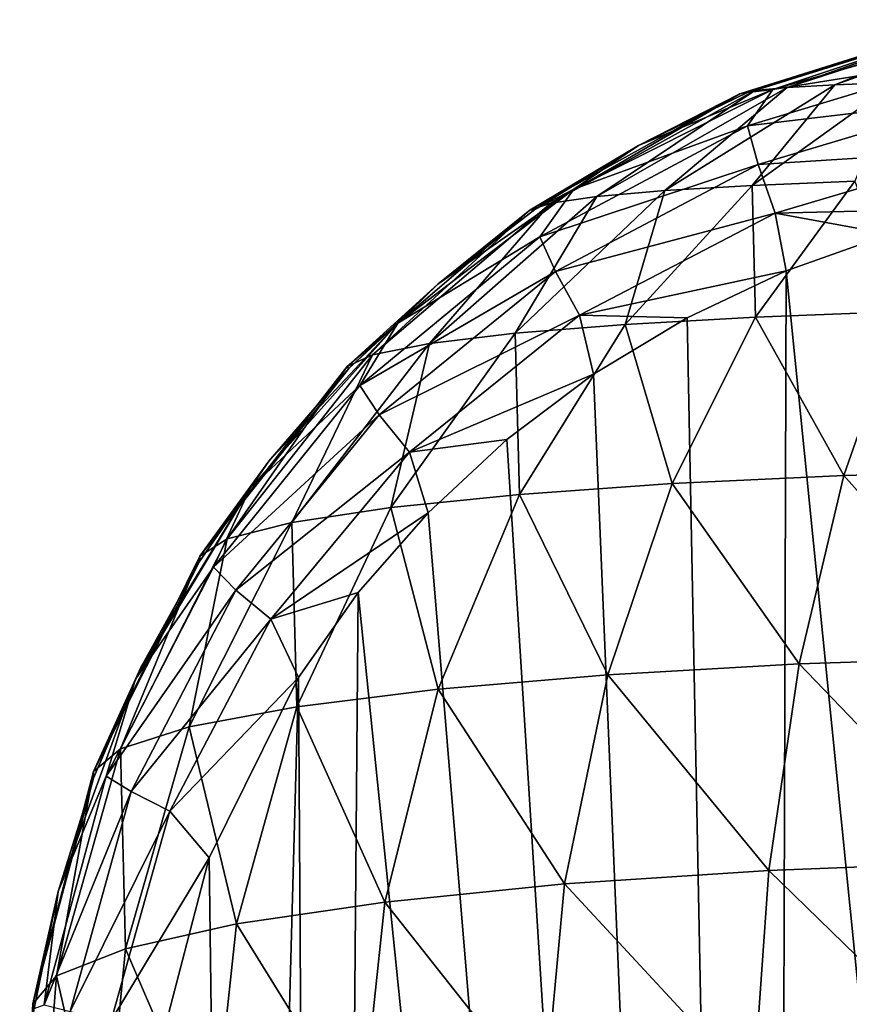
# Model space of a CAD drawing. Header units: metres. Extents: x -23 to 23, y -109 to 35.
# Tile 71 of 73: x -3.19 to -1, y 32.64 to 35.24. Entities that reach past the tile are written whole.
import ezdxf

# ---------------------------------------------------------------- set-up
doc = ezdxf.new("R2010")
doc.units = ezdxf.units.M
doc.layers.add('solid_ORA_SW0003', color=7, linetype='CONTINUOUS')

msp = doc.modelspace()

# ---------------------------------------------------------------- linework, layer by layer
at = {"layer": 'solid_ORA_SW0003'}
for points in [[(-1.285152, 35.045074, 29.886469), (-0.678335, 35.235031, 29.876635), (-1.245221, 35.053455, 29.641987)], [(-1.265071, 35.048595, 30.616108), (-0.678335, 35.235031, 29.876635), (-1.285152, 35.045074, 29.886469)], [(-1.265071, 35.048595, 30.616108), (-0.658383, 35.2365, 30.663708), (-0.678335, 35.235031, 29.876635)], [(-1.198185, 35.056499, 30.75342), (-0.658383, 35.2365, 30.663708), (-1.265071, 35.048595, 30.616108)], [(-0.678335, 35.235031, 29.876635), (-0.657336, 35.237171, 29.74958), (-1.245221, 35.053455, 29.641987)], [(-1.15967, 35.061447, 29.413385), (-1.245221, 35.053455, 29.641987), (-0.657336, 35.237171, 29.74958)], [(-0.627511, 35.219479, 30.812687), (-0.658383, 35.2365, 30.663708), (-1.198185, 35.056499, 30.75342)], [(-0.612676, 35.239208, 29.630867), (-1.15967, 35.061447, 29.413385), (-0.657336, 35.237171, 29.74958)], [(-1.033624, 35.068752, 29.208372), (-1.15967, 35.061447, 29.413385), (-0.612676, 35.239208, 29.630867)], [(-0.547044, 35.24107, 29.524477), (-1.033624, 35.068752, 29.208372), (-0.612676, 35.239208, 29.630867)], [(-0.873054, 35.075111, 29.033047), (-1.033624, 35.068752, 29.208372), (-0.547044, 35.24107, 29.524477)], [(-0.6636, 35.141827, 30.94982), (-0.627511, 35.219479, 30.812687), (-1.198185, 35.056499, 30.75342)], [(-1.265229, 34.959904, 30.884447), (-0.6636, 35.141827, 30.94982), (-1.198185, 35.056499, 30.75342)], [(-0.648877, 35.033279, 31.061714), (-0.6636, 35.141827, 30.94982), (-1.265229, 34.959904, 30.884447)], [(-1.285152, 35.045074, 29.886469), (-1.245221, 35.053455, 29.641987), (-1.785831, 34.755318, 29.543045)], [(-1.664152, 34.772717, 29.212807), (-1.785831, 34.755318, 29.543045), (-1.245221, 35.053455, 29.641987)], [(-1.198185, 35.056499, 30.75342), (-1.553753, 34.908546, 30.582462), (-1.724805, 34.79285, 30.66511)], [(-1.265229, 34.959904, 30.884447), (-1.198185, 35.056499, 30.75342), (-1.724805, 34.79285, 30.66511)], [(-1.15967, 35.061447, 29.413385), (-1.664152, 34.772717, 29.212807), (-1.245221, 35.053455, 29.641987)], [(-1.483583, 34.788631, 28.916058), (-1.664152, 34.772717, 29.212807), (-1.15967, 35.061447, 29.413385)], [(-1.198185, 35.056499, 30.75342), (-1.265071, 35.048595, 30.616108), (-1.553753, 34.908546, 30.582462)], [(-1.033624, 35.068752, 29.208372), (-1.483583, 34.788631, 28.916058), (-1.15967, 35.061447, 29.413385)], [(-1.252604, 34.802509, 28.661831), (-1.483583, 34.788631, 28.916058), (-1.033624, 35.068752, 29.208372)], [(-0.873054, 35.075111, 29.033047), (-1.252604, 34.802509, 28.661831), (-1.033624, 35.068752, 29.208372)], [(-0.980595, 34.813869, 28.457266), (-1.252604, 34.802509, 28.661831), (-0.873054, 35.075111, 29.033047)], [(-1.841454, 34.737091, 29.895483), (-1.285152, 35.045074, 29.886469), (-1.785831, 34.755318, 29.543045)], [(-1.553753, 34.908546, 30.582462), (-1.285152, 35.045074, 29.886469), (-1.841454, 34.737091, 29.895483)], [(-1.553753, 34.908546, 30.582462), (-1.265071, 35.048595, 30.616108), (-1.285152, 35.045074, 29.886469)], [(-1.236497, 34.85783, 30.999666), (-0.648877, 35.033279, 31.061714), (-1.265229, 34.959904, 30.884447)], [(-0.625786, 34.896511, 31.134386), (-0.648877, 35.033279, 31.061714), (-1.236497, 34.85783, 30.999666)], [(-1.814339, 34.666565, 30.788303), (-1.265229, 34.959904, 30.884447), (-1.724805, 34.79285, 30.66511)], [(-1.236497, 34.85783, 30.999666), (-1.265229, 34.959904, 30.884447), (-1.814339, 34.666565, 30.788303)], [(-1.828228, 34.738976, 30.543785), (-1.553753, 34.908546, 30.582462), (-1.841454, 34.737091, 29.895483)], [(-1.724805, 34.79285, 30.66511), (-1.553753, 34.908546, 30.582462), (-1.828228, 34.738976, 30.543785)], [(-1.191658, 34.729218, 31.07692), (-0.625786, 34.896511, 31.134386), (-1.236497, 34.85783, 30.999666)], [(-1.191658, 34.729218, 31.07692), (-0.607386, 34.743469, 31.159985), (-0.625786, 34.896511, 31.134386)], [(-1.773387, 34.574768, 30.908371), (-1.236497, 34.85783, 30.999666), (-1.814339, 34.666565, 30.788303)], [(-1.191658, 34.729218, 31.07692), (-1.236497, 34.85783, 30.999666), (-1.773387, 34.574768, 30.908371)], [(-1.724805, 34.79285, 30.66511), (-2.085015, 34.541473, 30.501619), (-2.190646, 34.437775, 30.559277)], [(-1.814339, 34.666565, 30.788303), (-1.724805, 34.79285, 30.66511), (-2.190646, 34.437775, 30.559277)], [(-1.724805, 34.79285, 30.66511), (-1.828228, 34.738976, 30.543785), (-2.085015, 34.541473, 30.501619)], [(-1.483583, 34.788631, 28.916058), (-1.880306, 34.411057, 28.658327), (-1.664152, 34.772717, 29.212807)], [(-1.588585, 34.434666, 28.333227), (-1.880306, 34.411057, 28.658327), (-1.483583, 34.788631, 28.916058)], [(-1.252604, 34.802509, 28.661831), (-1.588585, 34.434666, 28.333227), (-1.483583, 34.788631, 28.916058)], [(-1.243563, 34.454018, 28.071026), (-1.588585, 34.434666, 28.333227), (-1.252604, 34.802509, 28.661831)], [(-0.980595, 34.813869, 28.457266), (-1.243563, 34.454018, 28.071026), (-1.252604, 34.802509, 28.661831)], [(-0.857971, 34.468456, 27.879009), (-1.243563, 34.454018, 28.071026), (-0.980595, 34.813869, 28.457266)], [(-1.664152, 34.772717, 29.212807), (-2.106898, 34.384014, 29.036774), (-1.785831, 34.755318, 29.543045)], [(-1.880306, 34.411057, 28.658327), (-2.106898, 34.384014, 29.036774), (-1.664152, 34.772717, 29.212807)], [(-2.324569, 34.323631, 29.903311), (-1.841454, 34.737091, 29.895483), (-2.257869, 34.3545, 29.456654)], [(-2.085015, 34.541473, 30.501619), (-1.841454, 34.737091, 29.895483), (-2.324569, 34.323631, 29.903311)], [(-1.841454, 34.737091, 29.895483), (-1.785831, 34.755318, 29.543045), (-2.257869, 34.3545, 29.456654)], [(-2.106898, 34.384014, 29.036774), (-2.257869, 34.3545, 29.456654), (-1.785831, 34.755318, 29.543045)], [(-2.085015, 34.541473, 30.501619), (-1.828228, 34.738976, 30.543785), (-1.841454, 34.737091, 29.895483)], [(-1.191658, 34.729218, 31.07692), (-0.888712, 34.673664, 31.136518), (-0.607386, 34.743469, 31.159985)], [(-1.709397, 34.459103, 30.992321), (-1.191658, 34.729218, 31.07692), (-1.773387, 34.574768, 30.908371)], [(-1.709397, 34.459103, 30.992321), (-1.162164, 34.576332, 31.105154), (-1.191658, 34.729218, 31.07692)], [(-1.191658, 34.729218, 31.07692), (-1.162164, 34.576332, 31.105154), (-0.888712, 34.673664, 31.136518)], [(-2.291143, 34.273136, 30.675663), (-1.814339, 34.666565, 30.788303), (-2.190646, 34.437775, 30.559277)], [(-1.773387, 34.574768, 30.908371), (-1.814339, 34.666565, 30.788303), (-2.291143, 34.273136, 30.675663)], [(-0.888712, 34.673664, 31.136518), (-1.162164, 34.576332, 31.105154), (-0.000005, 23, 31.180504)], [(-2.239973, 34.195049, 30.801376), (-1.773387, 34.574768, 30.908371), (-2.291143, 34.273136, 30.675663)], [(-1.709397, 34.459103, 30.992321), (-1.773387, 34.574768, 30.908371), (-2.239973, 34.195049, 30.801376)], [(-1.709397, 34.459103, 30.992321), (-1.424532, 34.45224, 31.067051), (-1.162164, 34.576332, 31.105154)], [(-1.162164, 34.576332, 31.105154), (-1.424532, 34.45224, 31.067051), (-1.198283, 22.968763, 31.100376)], [(-1.162164, 34.576332, 31.105154), (-1.198283, 22.968763, 31.100376), (-0.000005, 23, 31.180504)], [(-2.32063, 34.318333, 30.457762), (-2.085015, 34.541473, 30.501619), (-2.324569, 34.323631, 29.903311)], [(-2.190646, 34.437775, 30.559277), (-2.085015, 34.541473, 30.501619), (-2.32063, 34.318333, 30.457762)], [(-2.159836, 34.096657, 30.893124), (-1.709397, 34.459103, 30.992321), (-2.239973, 34.195049, 30.801376)], [(-2.159836, 34.096657, 30.893124), (-1.672383, 34.302708, 31.023758), (-1.709397, 34.459103, 30.992321)], [(-1.709397, 34.459103, 30.992321), (-1.672383, 34.302708, 31.023758), (-1.424532, 34.45224, 31.067051)], [(-1.424532, 34.45224, 31.067051), (-1.672383, 34.302708, 31.023758), (-1.198283, 22.968763, 31.100376)], [(-1.243563, 34.454018, 28.071026), (-1.464171, 34.013371, 27.747002), (-1.588585, 34.434666, 28.333227)], [(-1.009971, 34.034729, 27.517916), (-1.464171, 34.013371, 27.747002), (-1.243563, 34.454018, 28.071026)], [(-0.857971, 34.468456, 27.879009), (-1.009971, 34.034729, 27.517916), (-1.243563, 34.454018, 28.071026)], [(-0.522436, 34.048134, 27.378366), (-1.009971, 34.034729, 27.517916), (-0.857971, 34.468456, 27.879009)], [(-2.190646, 34.437775, 30.559277), (-2.531896, 34.072483, 30.414165), (-2.581809, 34.001499, 30.44961)], [(-2.291143, 34.273136, 30.675663), (-2.190646, 34.437775, 30.559277), (-2.581809, 34.001499, 30.44961)], [(-2.190646, 34.437775, 30.559277), (-2.32063, 34.318333, 30.457762), (-2.531896, 34.072483, 30.414165)], [(-1.588585, 34.434666, 28.333227), (-1.868935, 33.984783, 28.059031), (-1.880306, 34.411057, 28.658327)], [(-1.464171, 34.013371, 27.747002), (-1.868935, 33.984783, 28.059031), (-1.588585, 34.434666, 28.333227)], [(-1.880306, 34.411057, 28.658327), (-2.209144, 33.949966, 28.444698), (-2.106898, 34.384014, 29.036774)], [(-1.868935, 33.984783, 28.059031), (-2.209144, 33.949966, 28.444698), (-1.880306, 34.411057, 28.658327)], [(-2.106898, 34.384014, 29.036774), (-2.471037, 33.910156, 28.891994), (-2.257869, 34.3545, 29.456654)], [(-2.209144, 33.949966, 28.444698), (-2.471037, 33.910156, 28.891994), (-2.106898, 34.384014, 29.036774)], [(-2.324569, 34.323631, 29.903311), (-2.257869, 34.3545, 29.456654), (-2.642734, 33.866798, 29.386215)], [(-2.471037, 33.910156, 28.891994), (-2.642734, 33.866798, 29.386215), (-2.257869, 34.3545, 29.456654)], [(-2.714806, 33.821556, 29.909636), (-2.324569, 34.323631, 29.903311), (-2.642734, 33.866798, 29.386215)], [(-2.32063, 34.318333, 30.457762), (-2.324569, 34.323631, 29.903311), (-2.714806, 33.821556, 29.909636)], [(-2.531896, 34.072483, 30.414165), (-2.32063, 34.318333, 30.457762), (-2.714806, 33.821556, 29.909636)], [(-2.159836, 34.096657, 30.893124), (-1.902203, 34.129776, 30.977186), (-1.672383, 34.302708, 31.023758)], [(-1.672383, 34.302708, 31.023758), (-1.902203, 34.129776, 30.977186), (-1.198283, 22.968763, 31.100376)], [(-2.678993, 33.792336, 30.563314), (-2.291143, 34.273136, 30.675663), (-2.581809, 34.001499, 30.44961)], [(-2.239973, 34.195049, 30.801376), (-2.291143, 34.273136, 30.675663), (-2.678993, 33.792336, 30.563314)], [(-2.619606, 33.731205, 30.694679), (-2.239973, 34.195049, 30.801376), (-2.678993, 33.792336, 30.563314)], [(-2.159836, 34.096657, 30.893124), (-2.239973, 34.195049, 30.801376), (-2.619606, 33.731205, 30.694679)], [(-2.159836, 34.096657, 30.893124), (-2.110742, 33.936184, 30.929491), (-1.902203, 34.129776, 30.977186)], [(-1.902203, 34.129776, 30.977186), (-2.110742, 33.936184, 30.929491), (-1.198283, 22.968763, 31.100376)], [(-2.526453, 33.654179, 30.794228), (-2.159836, 34.096657, 30.893124), (-2.619606, 33.731205, 30.694679)], [(-2.526453, 33.654179, 30.794228), (-2.110742, 33.936184, 30.929491), (-2.159836, 34.096657, 30.893124)], [(-2.716162, 33.807327, 30.372789), (-2.531896, 34.072483, 30.414165), (-2.714806, 33.821556, 29.909636)], [(-2.581809, 34.001499, 30.44961), (-2.531896, 34.072483, 30.414165), (-2.716162, 33.807327, 30.372789)], [(-1.009971, 34.034729, 27.517916), (-1.128266, 33.536083, 27.236893), (-1.464171, 34.013371, 27.747002)], [(-0.582838, 33.554123, 27.078325), (-1.128266, 33.536083, 27.236893), (-1.009971, 34.034729, 27.517916)], [(-0.522436, 34.048134, 27.378366), (-0.582838, 33.554123, 27.078325), (-1.009971, 34.034729, 27.517916)], [(-1.464171, 34.013371, 27.747002), (-1.634685, 33.507374, 27.496555), (-1.868935, 33.984783, 28.059031)], [(-1.128266, 33.536083, 27.236893), (-1.634685, 33.507374, 27.496555), (-1.464171, 34.013371, 27.747002)], [(-2.581809, 34.001499, 30.44961), (-2.871451, 33.526512, 30.335459), (-2.885621, 33.495609, 30.350882)], [(-2.678993, 33.792336, 30.563314), (-2.581809, 34.001499, 30.44961), (-2.885621, 33.495609, 30.350882)], [(-2.581809, 34.001499, 30.44961), (-2.716162, 33.807327, 30.372789), (-2.871451, 33.526512, 30.335459)], [(-1.868935, 33.984783, 28.059031), (-2.083593, 33.469017, 27.849087), (-2.209144, 33.949966, 28.444698)], [(-1.634685, 33.507374, 27.496555), (-2.083593, 33.469017, 27.849087), (-1.868935, 33.984783, 28.059031)], [(-2.526453, 33.654179, 30.794228), (-2.295305, 33.725224, 30.882893), (-2.110742, 33.936184, 30.929491)], [(-2.209144, 33.949966, 28.444698), (-2.457956, 33.422386, 28.283058), (-2.471037, 33.910156, 28.891994)], [(-2.083593, 33.469017, 27.849087), (-2.457956, 33.422386, 28.283058), (-2.209144, 33.949966, 28.444698)], [(-2.110742, 33.936184, 30.929491), (-2.295305, 33.725224, 30.882893), (-1.198283, 22.968763, 31.100376)], [(-2.471037, 33.910156, 28.891994), (-2.742693, 33.369194, 28.783987), (-2.642734, 33.866798, 29.386215)], [(-2.457956, 33.422386, 28.283058), (-2.742693, 33.369194, 28.783987), (-2.471037, 33.910156, 28.891994)], [(-2.714806, 33.821556, 29.909636), (-2.642734, 33.866798, 29.386215), (-2.925265, 33.311428, 29.334507)], [(-2.742693, 33.369194, 28.783987), (-2.925265, 33.311428, 29.334507), (-2.642734, 33.866798, 29.386215)], [(-2.996261, 33.25132, 29.914196), (-2.714806, 33.821556, 29.909636), (-2.925265, 33.311428, 29.334507)], [(-2.716162, 33.807327, 30.372789), (-2.714806, 33.821556, 29.909636), (-2.996261, 33.25132, 29.914196)], [(-2.871451, 33.526512, 30.335459), (-2.716162, 33.807327, 30.372789), (-2.996261, 33.25132, 29.914196)], [(-2.962492, 33.239265, 30.469019), (-2.678993, 33.792336, 30.563314), (-2.885621, 33.495609, 30.350882)], [(-2.619606, 33.731205, 30.694679), (-2.678993, 33.792336, 30.563314), (-2.962492, 33.239265, 30.469019)], [(-2.896994, 33.198185, 30.605192), (-2.619606, 33.731205, 30.694679), (-2.962492, 33.239265, 30.469019)], [(-2.526453, 33.654179, 30.794228), (-2.619606, 33.731205, 30.694679), (-2.896994, 33.198185, 30.605192)], [(-2.526453, 33.654179, 30.794228), (-2.454029, 33.500404, 30.839472), (-2.295305, 33.725224, 30.882893)], [(-2.295305, 33.725224, 30.882893), (-2.454029, 33.500404, 30.839472), (-2.386945, 22.875807, 30.858204)], [(-2.295305, 33.725224, 30.882893), (-2.386945, 22.875807, 30.858204), (-1.198283, 22.968763, 31.100376)], [(-2.794195, 33.146427, 30.71137), (-2.526453, 33.654179, 30.794228), (-2.896994, 33.198185, 30.605192)], [(-2.794195, 33.146427, 30.71137), (-2.454029, 33.500404, 30.839472), (-2.526453, 33.654179, 30.794228)], [(-0.582838, 33.554123, 27.078325), (-0.624302, 33.012295, 26.872355), (-1.128266, 33.536083, 27.236893)], [(-2.996519, 33.233566, 30.30374), (-2.871451, 33.526512, 30.335459), (-2.996261, 33.25132, 29.914196)], [(-2.885621, 33.495609, 30.350882), (-2.871451, 33.526512, 30.335459), (-2.996519, 33.233566, 30.30374)], [(-1.128266, 33.536083, 27.236893), (-1.208783, 32.989693, 27.045616), (-1.634685, 33.507374, 27.496555)], [(-0.624302, 33.012295, 26.872355), (-1.208783, 32.989693, 27.045616), (-1.128266, 33.536083, 27.236893)], [(-2.885621, 33.495609, 30.350882), (-2.996519, 33.233566, 30.30374), (-3.090276, 32.933422, 30.278975)], [(-2.962492, 33.239265, 30.469019), (-2.885621, 33.495609, 30.350882), (-3.090276, 32.933422, 30.278975)], [(-2.794195, 33.146427, 30.71137), (-2.690517, 33.022747, 30.768932), (-2.454029, 33.500404, 30.839472)], [(-2.454029, 33.500404, 30.839472), (-2.690517, 33.022747, 30.768932), (-2.61743, 27.479568, 30.791489)], [(-2.454029, 33.500404, 30.839472), (-2.61743, 27.479568, 30.791489), (-2.386945, 22.875807, 30.858204)], [(-1.634685, 33.507374, 27.496555), (-1.749128, 32.953773, 27.328463), (-2.083593, 33.469017, 27.849087)], [(-1.208783, 32.989693, 27.045616), (-1.749128, 32.953773, 27.328463), (-1.634685, 33.507374, 27.496555)], [(-2.083593, 33.469017, 27.849087), (-2.224853, 32.905872, 27.710928), (-2.457956, 33.422386, 28.283058)], [(-1.749128, 32.953773, 27.328463), (-2.224853, 32.905872, 27.710928), (-2.083593, 33.469017, 27.849087)], [(-2.457956, 33.422386, 28.283058), (-2.617555, 32.847794, 28.179375), (-2.742693, 33.369194, 28.783987)], [(-2.224853, 32.905872, 27.710928), (-2.617555, 32.847794, 28.179375), (-2.457956, 33.422386, 28.283058)], [(-2.742693, 33.369194, 28.783987), (-2.911515, 32.781746, 28.716864), (-2.925265, 33.311428, 29.334507)], [(-2.617555, 32.847794, 28.179375), (-2.911515, 32.781746, 28.716864), (-2.742693, 33.369194, 28.783987)], [(-2.996261, 33.25132, 29.914196), (-2.925265, 33.311428, 29.334507), (-3.09433, 32.710266, 29.303566)], [(-2.911515, 32.781746, 28.716864), (-3.09433, 32.710266, 29.303566), (-2.925265, 33.311428, 29.334507)], [(-3.157463, 32.636166, 29.916807), (-2.996261, 33.25132, 29.914196), (-3.09433, 32.710266, 29.303566)], [(-2.996519, 33.233566, 30.30374), (-2.996261, 33.25132, 29.914196), (-3.157463, 32.636166, 29.916807)], [(-3.090276, 32.933422, 30.278975), (-2.996519, 33.233566, 30.30374), (-3.157463, 32.636166, 29.916807)], [(-3.127354, 32.634209, 30.409327), (-2.962492, 33.239265, 30.469019), (-3.090276, 32.933422, 30.278975)], [(-2.896994, 33.198185, 30.605192), (-2.962492, 33.239265, 30.469019), (-3.127354, 32.634209, 30.409327)], [(-3.058187, 32.615757, 30.548594), (-2.896994, 33.198185, 30.605192), (-3.127354, 32.634209, 30.409327)], [(-2.794195, 33.146427, 30.71137), (-2.896994, 33.198185, 30.605192), (-3.058187, 32.615757, 30.548594)], [(-2.949639, 32.592506, 30.659035), (-2.794195, 33.146427, 30.71137), (-3.058187, 32.615757, 30.548594)], [(-2.949639, 32.592506, 30.659035), (-2.690517, 33.022747, 30.768932), (-2.794195, 33.146427, 30.71137)], [(-2.949639, 32.592506, 30.659035), (-2.819664, 32.525116, 30.727404), (-2.690517, 33.022747, 30.768932)], [(-2.690517, 33.022747, 30.768932), (-2.819664, 32.525116, 30.727404), (-2.61743, 27.479568, 30.791489)], [(-0.624302, 33.012295, 26.872355), (-0.645417, 32.441135, 26.767469), (-1.208783, 32.989693, 27.045616)], [(-1.208783, 32.989693, 27.045616), (-1.248749, 32.414402, 26.950668), (-1.749128, 32.953773, 27.328463)], [(-1.208783, 32.989693, 27.045616), (-0.645417, 32.441135, 26.767469), (-1.248749, 32.414402, 26.950668)], [(-1.749128, 32.953773, 27.328463), (-1.803489, 32.37199, 27.248619), (-2.224853, 32.905872, 27.710928)], [(-1.749128, 32.953773, 27.328463), (-1.248749, 32.414402, 26.950668), (-1.803489, 32.37199, 27.248619)], [(-3.153751, 32.624016, 30.261734), (-3.090276, 32.933422, 30.278975), (-3.157463, 32.636166, 29.916807)], [(-3.127354, 32.634209, 30.409327), (-3.090276, 32.933422, 30.278975), (-3.153751, 32.624016, 30.261734)], [(-2.224853, 32.905872, 27.710928), (-2.287646, 32.315586, 27.649513), (-2.617555, 32.847794, 28.179375)], [(-2.224853, 32.905872, 27.710928), (-1.803489, 32.37199, 27.248619), (-2.287646, 32.315586, 27.649513)], [(-2.617555, 32.847794, 28.179375), (-2.682047, 32.247421, 28.137478), (-2.911515, 32.781746, 28.716864)], [(-2.617555, 32.847794, 28.179375), (-2.287646, 32.315586, 27.649513), (-2.682047, 32.247421, 28.137478)], [(-2.911515, 32.781746, 28.716864), (-2.971071, 32.170204, 28.693186), (-3.09433, 32.710266, 29.303566)], [(-2.911515, 32.781746, 28.716864), (-2.682047, 32.247421, 28.137478), (-2.971071, 32.170204, 28.693186)], [(-3.157463, 32.636166, 29.916807), (-3.09433, 32.710266, 29.303566), (-3.143269, 32.087002, 29.294607)], [(-3.09433, 32.710266, 29.303566), (-2.971071, 32.170204, 28.693186), (-3.143269, 32.087002, 29.294607)], [(-3.157463, 32.636166, 29.916807), (-3.143269, 32.087002, 29.294607), (-3.191841, 32.001163, 29.917366)], [(-3.153751, 32.624016, 30.261734), (-3.157463, 32.636166, 29.916807), (-3.191841, 32.001163, 29.917366)]]:
    msp.add_3dface(points, dxfattribs=at)

doc.saveas('drawing.dxf')
